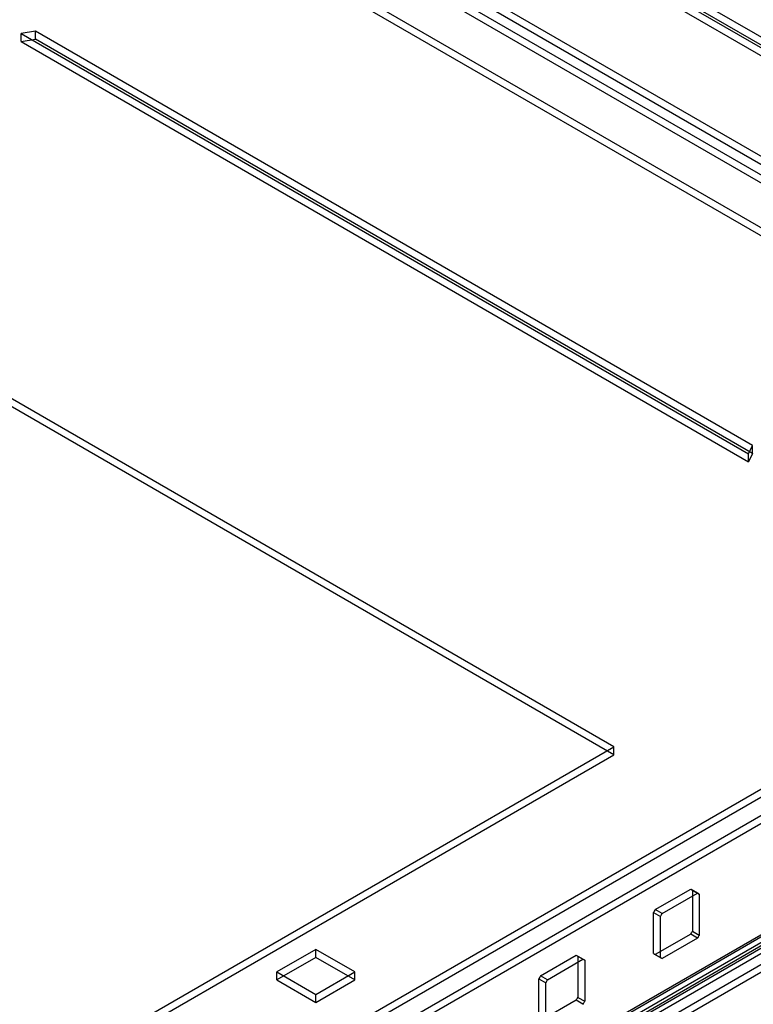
# Model space of a CAD drawing. Header units: millimetres. Extents: x 188 to 1028, y 131 to 1566.
# Tile 85 of 256: x 731 to 844, y 327 to 478. Entities that reach past the tile are written whole.
import ezdxf

# ---------------------------------------------------------------- set-up
doc = ezdxf.new("R2010")
doc.units = ezdxf.units.MM
doc.header["$LTSCALE"] = 110.325218
doc.layers.get('0').update_dxf_attribs({"linetype": 'CONTINUOUS'})

msp = doc.modelspace()

# ---------------------------------------------------------------- linework, layer by layer
at = {"color": 7, "linetype": 'Continuous'}
for p, q in [((595.84, 600.05), (1011.97, 359.8)), ((1013.03, 360.41), (596.9, 600.66)), ((1011.27, 358.57), (595.13, 598.82)), ((595.13, 597.6), (1011.27, 357.35)), ((590.18, 593.52), (1002.07, 355.72)), ((590.18, 592.29), (1002.07, 354.49)), ((822.65, 366.23), (539.8, 529.53)), ((822.65, 365), (539.8, 528.3)), ((900, 444.04), (787.82, 508.81)), ((787.22, 507.52), (897.77, 443.7)), ((900, 442.82), (787.82, 507.58)), ((787.22, 506.3), (897.77, 442.47)), ((733.48, 476.49), (731.25, 476.15)), ((844.03, 412.67), (733.48, 476.49)), ((733.48, 475.27), (733.48, 476.49)), ((731.25, 476.15), (843.43, 411.38)), ((731.25, 474.92), (731.25, 476.15)), ((731.25, 474.92), (733.48, 475.27)), ((844.03, 411.44), (733.48, 475.27)), ((731.25, 474.92), (843.43, 410.16)), ((633.64, 237.51), (941.51, 415.26)), ((634.7, 236.9), (942.57, 414.65)), ((843.43, 411.38), (844.03, 412.67)), ((844.03, 411.44), (843.43, 410.16)), ((843.43, 410.16), (843.43, 411.38)), ((844.03, 411.44), (844.03, 412.67)), ((617.02, 223.83), (924.89, 401.58)), ((617.02, 222.61), (924.89, 400.36)), ((629.39, 212.61), (945.05, 394.85)), ((946.11, 394.23), (626.21, 209.55)), ((627.41, 209.75), (947.17, 394.36)), ((947.17, 393.13), (627.41, 208.52)), ((629.89, 212.56), (944.84, 394.39)), ((630.64, 211.26), (945.59, 393.09)), ((630.95, 208.93), (945.05, 390.27)), ((946.11, 389.66), (632.01, 208.32)), ((610.51, 243.76), (822.65, 366.23)), ((822.65, 365), (822.65, 366.23)), ((610.51, 242.53), (822.65, 365)), ((829.03, 341.13), (834.51, 344.3)), ((830.09, 340.52), (835.57, 343.68)), ((834.51, 344.3), (835.83, 343.53)), ((835.7, 343.61), (834.64, 344.22)), ((834.77, 344.14), (834.77, 337.82)), ((835.83, 343.53), (835.83, 337.21)), ((828.76, 340.67), (829.82, 340.06)), ((828.76, 334.35), (828.76, 340.67)), ((830.09, 340.52), (829.03, 341.13)), ((829.82, 333.73), (829.82, 340.06)), ((834.51, 337.36), (829.03, 334.19)), ((835.57, 336.74), (834.51, 337.36)), ((834.77, 337.82), (835.83, 337.21)), ((835.57, 336.74), (830.09, 333.58)), ((776.68, 335), (770.67, 331.53)), ((782.69, 331.53), (776.68, 335)), ((776.68, 333.77), (776.68, 335)), ((811.35, 330.93), (816.83, 334.09)), ((816.83, 334.09), (818.16, 333.32)), ((818.03, 333.41), (816.96, 334.02)), ((817.09, 333.94), (817.09, 327.61)), ((828.76, 334.35), (830.09, 333.58)), ((829.95, 333.65), (828.89, 334.26)), ((776.68, 333.77), (770.67, 330.3)), ((782.69, 330.3), (776.68, 333.77)), ((812.41, 330.32), (817.89, 333.48)), ((818.16, 333.32), (818.16, 327)), ((770.67, 331.53), (776.68, 328.06)), ((770.67, 330.3), (770.67, 331.53)), ((776.68, 328.06), (782.69, 331.53)), ((782.69, 330.3), (782.69, 331.53)), ((812.41, 330.32), (811.35, 330.93)), ((770.67, 330.3), (776.68, 326.83)), ((776.68, 326.83), (782.69, 330.3)), ((811.08, 330.47), (812.15, 329.85)), ((811.08, 324.14), (811.08, 330.47)), ((812.15, 323.53), (812.15, 329.85)), ((776.68, 326.83), (776.68, 328.06)), ((816.83, 327.15), (811.35, 323.99)), ((817.89, 326.54), (816.83, 327.15)), ((817.09, 327.61), (818.16, 327))]:
    msp.add_line(p, q, dxfattribs=at)
for centre, start, end in [((837.51, 335.93), 148.4656, 151.5346), ((838.57, 335.31), 148.4656, 151.5346), ((826.02, 342.56), 328.4656, 331.5346), ((827.08, 341.95), 328.4656, 331.5346), ((819.84, 325.72), 148.4656, 151.5346), ((820.9, 325.11), 148.4656, 151.5346), ((808.34, 332.36), 328.4656, 331.5346), ((809.4, 331.74), 328.4656, 331.5346)]:
    msp.add_arc(centre, 9.96, start, end, dxfattribs=at)
for points in [[(834.51, 344.3), (834.57, 344.27), (834.63, 344.24), (834.69, 344.2)], [(835.83, 343.53), (835.78, 343.57), (835.72, 343.61), (835.66, 343.64)], [(816.83, 334.09), (816.89, 334.06), (816.95, 334.03), (817.01, 333.99)], [(829.03, 334.19), (828.97, 334.22), (828.9, 334.25), (828.85, 334.29)], [(818.16, 333.32), (818.1, 333.36), (818.04, 333.4), (817.98, 333.43)], [(829.82, 333.73), (829.88, 333.7), (829.94, 333.66), (830, 333.63)]]:
    msp.add_open_spline(points, degree=3, dxfattribs=at)

doc.saveas('drawing.dxf')
